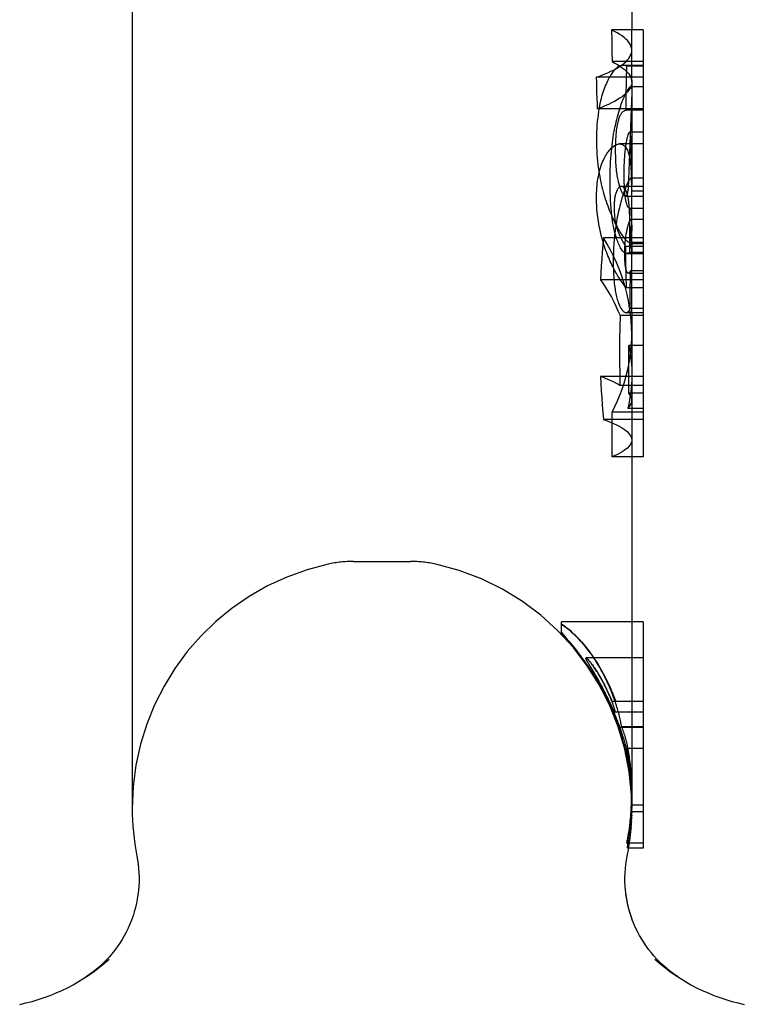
# Model space of a CAD drawing. Header units: inches. Extents: x 0 to 309, y 0 to 200.
# Tile 64 of 109: x 10.515 to 11.484, y 134.79 to 136.107. Entities that reach past the tile are written whole.
import ezdxf

# ---------------------------------------------------------------- set-up
doc = ezdxf.new("R2010")
doc.units = ezdxf.units.IN
doc.header["$LTSCALE"] = 17
doc.header["$MEASUREMENT"] = 0
doc.linetypes.add('HIDDEN', pattern=[0.2, 0.1, -0.1])
doc.layers.get('0').update_dxf_attribs({"linetype": 'CONTINUOUS'})
doc.layers.add('DEFAULT_2', color=8, linetype='HIDDEN')

msp = doc.modelspace()

# ---------------------------------------------------------------- linework, layer by layer
at = {"color": 7, "linetype": 'Continuous'}
for p, q in [((10.6656, 137.2125), (10.6656, 135.0525)), ((11.3339, 136.1848), (11.3339, 136.0934)), ((11.3069, 136.0934), (11.3072, 136.0792)), ((11.3492, 136.0934), (11.3069, 136.0934)), ((11.3492, 136.0934), (11.3492, 135.5224)), ((11.3072, 136.0792), (11.3074, 136.0651)), ((11.3074, 136.0651), (11.3076, 136.0509)), ((11.3492, 136.0509), (11.3076, 136.0509)), ((11.3339, 136.0236), (11.3339, 135.8951)), ((11.3492, 135.9877), (11.3339, 135.9877)), ((11.3492, 135.9409), (11.3339, 135.9409)), ((11.3492, 135.8951), (11.3326, 135.8951)), ((11.3264, 135.7154), (11.3492, 135.7154)), ((11.3339, 135.7154), (11.3339, 135.0717)), ((11.3492, 135.7115), (11.3339, 135.7115)), ((11.3492, 135.6298), (11.3339, 135.6298)), ((11.3492, 135.5722), (11.3339, 135.5722)), ((11.3492, 135.5224), (11.3339, 135.5224)), ((11.3492, 135.3019), (11.3339, 135.3019)), ((11.3492, 135.3019), (11.3492, 134.9992)), ((11.3492, 135.1952), (11.3339, 135.1952)), ((11.3492, 135.0056), (11.3269, 135.0056)), ((11.3492, 134.9992), (11.3296, 134.9992)), ((11.3268, 134.9832), (11.3277, 134.9883)), ((11.325, 134.9657), (11.3254, 134.9718)), ((11.3254, 134.9716), (11.326, 134.9776)), ((11.326, 134.9774), (11.3268, 134.9833)), ((11.3248, 134.9599), (11.325, 134.966)), ((11.3248, 134.954), (11.3248, 134.9602)), ((11.3251, 134.9481), (11.3248, 134.9544)), ((11.3256, 134.9423), (11.3251, 134.9481)), ((11.3391, 134.8926), (11.3368, 134.898)), ((10.6086, 134.8301), (10.6038, 134.8268))]:
    msp.add_line(p, q, dxfattribs=at)
for points in [[(11.3076, 136.0509), (11.3114, 136.0489), (11.3149, 136.0469), (11.3182, 136.0449), (11.3211, 136.0428), (11.3238, 136.0408), (11.3261, 136.0387), (11.3282, 136.0366), (11.3299, 136.0344), (11.3314, 136.0323), (11.3325, 136.0301), (11.3333, 136.028), (11.3338, 136.0258), (11.3339, 136.0236)], [(11.3326, 135.8951), (11.3325, 135.8951), (11.3322, 135.895), (11.3319, 135.8947), (11.3316, 135.8944), (11.3312, 135.8939), (11.3308, 135.8933), (11.3304, 135.8926), (11.3299, 135.8918)], [(11.3299, 135.8918), (11.3293, 135.8907), (11.3287, 135.8895), (11.3281, 135.8882), (11.3275, 135.8868), (11.3268, 135.8853), (11.3262, 135.8837), (11.3255, 135.8821), (11.3249, 135.8803), (11.3242, 135.8785), (11.3235, 135.8766), (11.3228, 135.8747), (11.3222, 135.8726), (11.3215, 135.8705), (11.3208, 135.8682), (11.3201, 135.8659), (11.3194, 135.8635), (11.3187, 135.8609), (11.318, 135.8582), (11.3173, 135.8553), (11.3166, 135.8523)], [(11.3166, 135.8523), (11.3159, 135.8492), (11.3153, 135.8461), (11.3146, 135.843), (11.3141, 135.84), (11.3135, 135.8369), (11.313, 135.8339), (11.3125, 135.8308), (11.3121, 135.8278), (11.3117, 135.8247), (11.3113, 135.8216), (11.311, 135.8185), (11.3106, 135.8153), (11.3104, 135.8121), (11.3101, 135.8089), (11.3099, 135.8056), (11.3097, 135.8023), (11.3095, 135.799), (11.3094, 135.7957), (11.3093, 135.7923), (11.3092, 135.789), (11.3092, 135.7858), (11.3092, 135.7826)], [(11.3092, 135.7826), (11.3092, 135.7793), (11.3092, 135.776), (11.3093, 135.7727), (11.3094, 135.7693), (11.3096, 135.7661), (11.3098, 135.7629), (11.31, 135.7598), (11.3102, 135.7569), (11.3105, 135.7542), (11.3108, 135.7517), (11.3111, 135.7492), (11.3115, 135.7469), (11.3118, 135.7447), (11.3122, 135.7426), (11.3126, 135.7405), (11.313, 135.7385), (11.3135, 135.7365), (11.314, 135.7346), (11.3146, 135.7327), (11.3151, 135.7309), (11.3157, 135.7292), (11.3163, 135.7276), (11.3169, 135.7261), (11.3175, 135.7247)], [(11.3175, 135.7247), (11.3183, 135.7232), (11.319, 135.7218), (11.3197, 135.7206), (11.3205, 135.7195), (11.3212, 135.7185), (11.3219, 135.7177), (11.3227, 135.717), (11.3234, 135.7164), (11.3242, 135.7159), (11.325, 135.7156), (11.3257, 135.7154), (11.3264, 135.7154)], [(11.3339, 135.0717), (11.3339, 135.0708), (11.3339, 135.0668), (11.3338, 135.0628), (11.3336, 135.0586), (11.3334, 135.0544)], [(11.3334, 135.0544), (11.3331, 135.05), (11.3328, 135.0456), (11.3324, 135.0414), (11.3319, 135.0373), (11.3315, 135.0333), (11.3309, 135.0295), (11.3304, 135.0257), (11.3299, 135.0221), (11.3293, 135.0185), (11.3287, 135.0151)], [(11.3287, 135.0151), (11.3284, 135.0135), (11.3281, 135.0119), (11.3278, 135.0103), (11.3275, 135.0087), (11.3272, 135.0071), (11.3269, 135.0056)], [(10.6718, 134.9883), (10.6727, 134.9833), (10.6736, 134.9775), (10.6742, 134.9717), (10.6746, 134.9659), (10.6747, 134.9601), (10.6747, 134.9542), (10.6745, 134.9484), (10.674, 134.9426), (10.6733, 134.9368), (10.6724, 134.931), (10.6713, 134.9253), (10.67, 134.9196), (10.6684, 134.914), (10.6667, 134.9084), (10.6647, 134.9029), (10.6626, 134.8975), (10.6602, 134.8922), (10.6577, 134.8869), (10.6549, 134.8818), (10.652, 134.8767), (10.6489, 134.8718), (10.6456, 134.867), (10.6421, 134.8623), (10.6384, 134.8578), (10.6346, 134.8533), (10.6307, 134.8491), (10.6265, 134.845), (10.6222, 134.841), (10.6178, 134.8372), (10.6133, 134.8336), (10.6086, 134.8301)], [(11.3263, 134.9364), (11.3255, 134.9428), (11.3251, 134.9486)], [(11.3368, 134.898), (11.3346, 134.9034), (11.3327, 134.9089), (11.331, 134.9144), (11.3295, 134.92), (11.3282, 134.9257), (11.3271, 134.9314), (11.3262, 134.9371)], [(11.3369, 134.8977), (11.335, 134.9024), (11.333, 134.9079), (11.3313, 134.9135), (11.3297, 134.9192), (11.3284, 134.9249), (11.3272, 134.9306), (11.3263, 134.9364)], [(11.3897, 134.8311), (11.3887, 134.8318), (11.385, 134.8345), (11.3814, 134.8375), (11.3778, 134.8406), (11.3742, 134.8439), (11.3706, 134.8473), (11.3671, 134.851), (11.3636, 134.8549), (11.3601, 134.8589), (11.3568, 134.8632), (11.3535, 134.8677), (11.3503, 134.8723), (11.3473, 134.8772), (11.3444, 134.8822), (11.3417, 134.8874), (11.3391, 134.8926)], [(11.3958, 134.8268), (11.3923, 134.8292), (11.3897, 134.8311)]]:
    msp.add_lwpolyline(points, dxfattribs=at)
for centre, radius, start, end in [((10.9998, 135.0525), 0.3342, 180, 191.0697), ((10.9998, 135.0525), 0.3342, 348.9303, 351.9291), ((10.4633, 135.0414), 0.2565, 281.6478, 311.9718), ((11.5363, 135.0414), 0.2565, 228.028, 258.3522)]:
    msp.add_arc(centre, radius, start, end, dxfattribs=at)
at = {"layer": 'DEFAULT_2', "color": 8, "linetype": 'HIDDEN'}
for p, q in [((11.3339, 136.0236), (11.3339, 136.0934)), ((11.3492, 136.0459), (11.3225, 136.0459)), ((11.3269, 136.0251), (11.3274, 136.0447)), ((11.3492, 136.0447), (11.3274, 136.0447)), ((11.3492, 136.0301), (11.2869, 136.0301)), ((11.3266, 136.0055), (11.3269, 136.0251)), ((11.3492, 136.0174), (11.3324, 136.0174)), ((11.3263, 135.9859), (11.3266, 136.0055)), ((11.3337, 136.0024), (11.3336, 135.9985)), ((11.3338, 136.0057), (11.3337, 136.0024)), ((11.3339, 136.0116), (11.3339, 136.0104)), ((11.3339, 135.9877), (11.2882, 135.9877)), ((11.3492, 135.9859), (11.3263, 135.9859)), ((11.3331, 135.9877), (11.331, 135.9282)), ((11.3336, 135.9985), (11.3331, 135.9877)), ((11.3492, 135.9566), (11.331, 135.9566)), ((11.3339, 135.9409), (11.3176, 135.9409)), ((11.3331, 135.9395), (11.333, 135.9421)), ((11.3333, 135.9331), (11.3331, 135.9395)), ((11.3335, 135.9214), (11.3333, 135.9331)), ((11.331, 135.9282), (11.3297, 135.8933)), ((11.3337, 135.9079), (11.3335, 135.9214)), ((11.3339, 135.8712), (11.3337, 135.9079)), ((11.3339, 135.8951), (11.3339, 135.886)), ((11.3492, 135.8841), (11.3199, 135.8841)), ((11.3295, 135.8906), (11.3294, 135.8881)), ((11.3297, 135.8933), (11.3295, 135.8906)), ((11.3338, 135.8777), (11.3339, 135.8861)), ((11.3256, 135.8711), (11.3492, 135.8711)), ((11.3492, 135.8777), (11.3338, 135.8777)), ((11.3339, 135.8533), (11.3339, 135.8712)), ((11.3313, 135.8546), (11.3311, 135.8349)), ((11.3492, 135.8546), (11.3313, 135.8546)), ((11.3314, 135.8425), (11.3312, 135.8463)), ((11.3315, 135.8387), (11.3314, 135.8425)), ((11.3338, 135.8358), (11.3339, 135.8428)), ((11.3339, 135.8151), (11.3339, 135.8534)), ((11.3339, 135.8428), (11.3339, 135.8533)), ((11.3311, 135.8349), (11.3309, 135.8153)), ((11.3315, 135.835), (11.3315, 135.8387)), ((11.3316, 135.8294), (11.3315, 135.835)), ((11.3317, 135.8236), (11.3316, 135.8294)), ((11.3492, 135.8396), (11.3325, 135.8396)), ((11.3338, 135.831), (11.3338, 135.8291)), ((11.3338, 135.8291), (11.3339, 135.8271)), ((11.3492, 135.8151), (11.296, 135.8151)), ((11.3309, 135.8153), (11.3307, 135.7958)), ((11.3317, 135.8175), (11.3317, 135.8236)), ((11.3318, 135.8071), (11.3317, 135.8175)), ((11.3339, 135.8271), (11.3339, 135.8248)), ((11.3339, 135.7962), (11.3339, 135.8248)), ((11.3255, 135.8039), (11.3257, 135.7854)), ((11.3492, 135.8039), (11.3255, 135.8039)), ((11.3302, 135.8096), (11.3492, 135.8096)), ((11.3492, 135.8071), (11.3318, 135.8071)), ((11.3339, 135.8071), (11.3339, 135.7952)), ((11.3272, 135.7944), (11.3492, 135.7944)), ((11.3492, 135.7958), (11.3307, 135.7958)), ((11.3339, 135.7952), (11.3339, 135.7962)), ((11.3339, 135.7154), (11.3339, 135.7962)), ((11.3492, 135.7952), (11.3339, 135.7952)), ((11.3257, 135.7854), (11.326, 135.7669)), ((11.326, 135.7669), (11.3263, 135.7484)), ((11.3295, 135.768), (11.3492, 135.768)), ((11.332, 135.7376), (11.3322, 135.7712)), ((11.3492, 135.7712), (11.3322, 135.7712)), ((11.3492, 135.7592), (11.2921, 135.7592)), ((11.3492, 135.7484), (11.3263, 135.7484)), ((11.3319, 135.7208), (11.332, 135.7376)), ((11.3339, 135.7115), (11.3182, 135.7115)), ((11.3492, 135.7208), (11.3319, 135.7208)), ((11.3492, 135.6711), (11.3302, 135.6711)), ((11.3179, 135.6335), (11.3181, 135.6179)), ((11.3339, 135.6355), (11.3339, 135.6329)), ((11.3339, 135.6298), (11.292, 135.6298)), ((11.3492, 135.6179), (11.3181, 135.6179)), ((11.3492, 135.6075), (11.3302, 135.6075)), ((11.3492, 135.582), (11.3075, 135.582)), ((11.3492, 135.587), (11.3285, 135.587)), ((11.3339, 135.5722), (11.296, 135.5722)), ((11.3339, 135.5224), (11.3075, 135.5224)), ((10.9616, 135.3825), (11.0379, 135.3825)), ((11.24, 135.287), (11.24, 135.3019)), ((11.3339, 135.3019), (11.24, 135.3019)), ((11.24, 135.2873), (11.2476, 135.2783)), ((11.2484, 135.2771), (11.24, 135.287)), ((11.3492, 135.2534), (11.2726, 135.2534)), ((11.2784, 135.2603), (11.2818, 135.2555)), ((11.2766, 135.2445), (11.2824, 135.2349)), ((11.2834, 135.2339), (11.2769, 135.2446)), ((11.2824, 135.2349), (11.2847, 135.2311)), ((11.2855, 135.2302), (11.2834, 135.2339)), ((11.301, 135.2015), (11.2992, 135.2051)), ((11.3055, 135.1923), (11.3034, 135.1967)), ((11.3094, 135.2032), (11.31, 135.2017)), ((11.31, 135.2017), (11.3105, 135.2002)), ((11.3105, 135.2002), (11.3111, 135.1988)), ((11.3111, 135.1988), (11.3116, 135.1973)), ((11.3339, 135.1952), (11.3078, 135.1952)), ((11.3088, 135.1852), (11.3083, 135.1864)), ((11.3093, 135.1842), (11.3088, 135.1852)), ((11.3096, 135.1786), (11.311, 135.1752)), ((11.311, 135.1752), (11.3123, 135.1719)), ((11.3492, 135.1809), (11.3114, 135.1809)), ((11.3123, 135.1719), (11.3135, 135.1688)), ((11.3132, 135.1729), (11.3143, 135.17)), ((11.3143, 135.17), (11.3154, 135.1672)), ((11.3154, 135.1672), (11.3164, 135.1646)), ((11.3164, 135.1646), (11.3173, 135.1619)), ((11.3165, 135.1613), (11.3169, 135.1603)), ((11.3169, 135.1603), (11.3193, 135.1517)), ((11.3492, 135.1603), (11.3169, 135.1603)), ((11.3173, 135.1619), (11.3183, 135.1592)), ((11.3492, 135.1614), (11.3205, 135.1614)), ((11.3193, 135.1517), (11.3205, 135.1475)), ((11.3205, 135.1475), (11.3216, 135.1434)), ((11.3492, 135.1324), (11.3259, 135.1324)), ((11.328, 135.1189), (11.3267, 135.1261)), ((11.3285, 135.1161), (11.328, 135.1189)), ((11.329, 135.113), (11.3285, 135.1161)), ((11.3337, 135.0651), (11.3338, 135.0617)), ((11.3338, 135.0726), (11.3339, 135.0636)), ((11.3339, 135.0621), (11.3338, 135.0648)), ((11.3339, 135.0595), (11.3337, 135.0477)), ((11.3338, 135.0617), (11.3339, 135.0565)), ((11.3339, 135.0636), (11.3339, 135.0595)), ((11.3339, 135.0563), (11.3339, 135.0636)), ((11.3339, 135.0565), (11.3339, 135.062)), ((11.3339, 135.055), (11.3339, 135.0565)), ((11.3339, 135.0565), (11.3339, 135.0563)), ((11.3339, 135.0527), (11.3339, 135.0565)), ((11.3492, 135.0565), (11.3339, 135.0565)), ((11.3339, 135.053), (11.3339, 135.055)), ((11.3339, 135.0514), (11.3339, 135.053)), ((11.3339, 135.0528), (11.3339, 135.0521)), ((11.3339, 135.0525), (11.3339, 135.0528)), ((11.3492, 135.0477), (11.3337, 135.0477)), ((11.3339, 135.0491), (11.3339, 135.0461)), ((11.3307, 135.0226), (11.3312, 135.0274)), ((11.3312, 135.0274), (11.3318, 135.033)), ((11.3329, 135.0267), (11.3326, 135.024)), ((11.3292, 135.0089), (11.33, 135.0167)), ((11.33, 135.0167), (11.3307, 135.0226)), ((11.3296, 134.9992), (11.3286, 134.9992)), ((11.3287, 135.0047), (11.3289, 135.0066)), ((11.3289, 135.0066), (11.3292, 135.0089))]:
    msp.add_line(p, q, dxfattribs=at)
for points in [[(11.3339, 136.066), (11.3338, 136.0682), (11.3333, 136.0703), (11.3325, 136.0725), (11.3313, 136.0747), (11.3299, 136.0768), (11.3281, 136.079), (11.326, 136.0811), (11.3236, 136.0832), (11.3209, 136.0853), (11.3178, 136.0873), (11.3145, 136.0894), (11.3108, 136.0914), (11.3069, 136.0934)], [(11.2869, 136.0301), (11.2922, 136.0321), (11.2971, 136.034), (11.3018, 136.036), (11.3061, 136.0381), (11.3102, 136.0401), (11.3139, 136.0422), (11.3174, 136.0443), (11.3205, 136.0464), (11.3233, 136.0485), (11.3258, 136.0507), (11.3279, 136.0529), (11.3298, 136.055), (11.3312, 136.0572), (11.3324, 136.0594), (11.3332, 136.0616), (11.3338, 136.0638), (11.3339, 136.066)], [(11.3225, 136.0459), (11.3223, 136.0459), (11.321, 136.0458), (11.3197, 136.0456), (11.3185, 136.0452), (11.3173, 136.0447), (11.3161, 136.0442), (11.315, 136.0435), (11.3139, 136.0427), (11.3129, 136.0419), (11.3119, 136.041), (11.311, 136.04), (11.3101, 136.039), (11.3092, 136.0379)], [(11.3274, 136.0447), (11.3262, 136.0453), (11.3249, 136.0457), (11.3236, 136.0459), (11.3225, 136.0459)], [(11.2882, 135.9877), (11.2879, 135.9948), (11.2876, 136.0019), (11.2874, 136.009), (11.2872, 136.016), (11.287, 136.0231), (11.2869, 136.0301)], [(11.3092, 136.0379), (11.3081, 136.0364), (11.3071, 136.0349), (11.306, 136.0333), (11.3049, 136.0316), (11.3039, 136.0298), (11.3029, 136.0279), (11.3018, 136.0259), (11.3008, 136.0238), (11.2999, 136.0217), (11.2989, 136.0195), (11.2979, 136.0171), (11.297, 136.0147), (11.2961, 136.0123), (11.2953, 136.0097), (11.2944, 136.0071), (11.2936, 136.0044)], [(11.3339, 136.0236), (11.3338, 136.0214), (11.3333, 136.0192), (11.3325, 136.0171), (11.3314, 136.0149), (11.3299, 136.0127), (11.3281, 136.0105), (11.3261, 136.0083), (11.3236, 136.0062), (11.3209, 136.004), (11.3179, 136.0019), (11.3145, 135.9998), (11.3109, 135.9977), (11.3069, 135.9957), (11.3027, 135.9936), (11.2981, 135.9916), (11.2933, 135.9896), (11.2882, 135.9877)], [(11.3139, 135.9736), (11.3147, 135.9771), (11.3156, 135.9804), (11.3165, 135.9834), (11.3174, 135.9863), (11.3182, 135.9891), (11.3191, 135.9917), (11.3199, 135.9941), (11.3207, 135.9964), (11.3215, 135.9986), (11.3223, 136.0007), (11.3232, 136.0026), (11.324, 136.0045), (11.3248, 136.0062), (11.3256, 136.0079), (11.3263, 136.0094), (11.3271, 136.0108), (11.3279, 136.0122), (11.3286, 136.0134), (11.3293, 136.0145), (11.33, 136.0154)], [(11.33, 136.0154), (11.3306, 136.0161), (11.3311, 136.0166), (11.3315, 136.017), (11.3319, 136.0173), (11.3323, 136.0174), (11.3324, 136.0174)], [(11.3324, 136.0174), (11.3326, 136.0174), (11.3329, 136.0172), (11.3331, 136.017)], [(11.3331, 136.017), (11.3333, 136.0166), (11.3335, 136.0161), (11.3336, 136.0156), (11.3337, 136.0149), (11.3338, 136.0142), (11.3339, 136.0134), (11.3339, 136.0125), (11.3339, 136.0116)], [(11.2936, 136.0044), (11.2928, 136.0014), (11.2921, 135.9983), (11.2913, 135.995), (11.2906, 135.9916), (11.2899, 135.9879)], [(11.3339, 136.0104), (11.3339, 136.0095), (11.3339, 136.0084), (11.3339, 136.0071), (11.3338, 136.0057)], [(11.2899, 135.9879), (11.2893, 135.9841), (11.2888, 135.9801), (11.2883, 135.9759), (11.2878, 135.9715), (11.2874, 135.9668), (11.2871, 135.9619), (11.2869, 135.9567), (11.2868, 135.9512), (11.2867, 135.9455)], [(11.316, 135.9718), (11.3164, 135.9732), (11.3168, 135.9745), (11.3172, 135.9757), (11.3176, 135.9768), (11.318, 135.9779), (11.3185, 135.9789), (11.319, 135.9799), (11.3195, 135.9808), (11.32, 135.9816), (11.3206, 135.9824), (11.3212, 135.9832), (11.3219, 135.9838), (11.3225, 135.9844), (11.3232, 135.9849), (11.324, 135.9853), (11.3247, 135.9856), (11.3255, 135.9858), (11.3263, 135.9859)], [(11.3049, 135.8897), (11.3049, 135.8957), (11.305, 135.9014), (11.3051, 135.9068), (11.3053, 135.912), (11.3056, 135.9169), (11.3059, 135.9216), (11.3062, 135.9261), (11.3066, 135.9305), (11.3071, 135.9347), (11.3075, 135.9388), (11.308, 135.9427), (11.3086, 135.9465), (11.3091, 135.9502), (11.3097, 135.9538), (11.3103, 135.9573), (11.311, 135.9607), (11.3117, 135.964), (11.3124, 135.9673), (11.3131, 135.9705), (11.3139, 135.9736)], [(11.3123, 135.932), (11.3123, 135.9362), (11.3124, 135.9401), (11.3125, 135.9437), (11.3126, 135.9472), (11.3129, 135.9503), (11.3131, 135.9533), (11.3134, 135.9561), (11.3137, 135.9588), (11.314, 135.9613), (11.3144, 135.9636), (11.3147, 135.9658), (11.3151, 135.9679), (11.3156, 135.9699), (11.316, 135.9718)], [(11.3302, 135.956), (11.33, 135.9557), (11.3298, 135.9552), (11.3295, 135.9547), (11.3293, 135.9542), (11.329, 135.9536), (11.3288, 135.9529), (11.3285, 135.9521), (11.3283, 135.9513), (11.328, 135.9504), (11.3278, 135.9495), (11.3275, 135.9484), (11.3273, 135.9473), (11.327, 135.9461), (11.3268, 135.9448), (11.3265, 135.9434), (11.3262, 135.9419), (11.326, 135.9403), (11.3257, 135.9386)], [(11.331, 135.9566), (11.3309, 135.9566), (11.3308, 135.9565), (11.3307, 135.9565), (11.3305, 135.9563), (11.3304, 135.9562), (11.3302, 135.956)], [(11.332, 135.9546), (11.3319, 135.955), (11.3318, 135.9553), (11.3317, 135.9556), (11.3316, 135.9559), (11.3315, 135.9561), (11.3314, 135.9563), (11.3313, 135.9564), (11.3312, 135.9565), (11.3311, 135.9566), (11.331, 135.9566), (11.331, 135.9566)], [(11.333, 135.9421), (11.333, 135.9433), (11.3329, 135.9445), (11.3329, 135.9456), (11.3328, 135.9467), (11.3328, 135.9477), (11.3327, 135.9487), (11.3326, 135.9497), (11.3325, 135.9507), (11.3324, 135.9515), (11.3323, 135.9524), (11.3322, 135.9532), (11.3321, 135.9539), (11.332, 135.9546)], [(11.2867, 135.9455), (11.2868, 135.9411), (11.2869, 135.9366), (11.2871, 135.932), (11.2873, 135.9273), (11.2877, 135.9226), (11.2881, 135.918), (11.2886, 135.9135), (11.2891, 135.9092), (11.2897, 135.9051), (11.2903, 135.9012), (11.291, 135.8974), (11.2917, 135.8938), (11.2924, 135.8903), (11.2931, 135.8869), (11.2939, 135.8836), (11.2948, 135.8803), (11.2956, 135.877), (11.2966, 135.8738), (11.2975, 135.8706), (11.2985, 135.8674), (11.2996, 135.8643), (11.3006, 135.8612), (11.3017, 135.8582), (11.3028, 135.8553)], [(11.3021, 135.9298), (11.3032, 135.9313), (11.3043, 135.9326), (11.3054, 135.9339), (11.3065, 135.9351), (11.3076, 135.9362), (11.3088, 135.9372), (11.3099, 135.938), (11.3109, 135.9388), (11.312, 135.9394), (11.3131, 135.9399), (11.3141, 135.9403), (11.3152, 135.9406), (11.3162, 135.9409), (11.3173, 135.9409), (11.3176, 135.9409)], [(11.3176, 135.9409), (11.3184, 135.9409), (11.3195, 135.9407), (11.3206, 135.9404), (11.3216, 135.9399), (11.3227, 135.9393), (11.3237, 135.9385), (11.3247, 135.9375), (11.3257, 135.9364)], [(11.3257, 135.9386), (11.3255, 135.937), (11.3252, 135.9354), (11.325, 135.9336), (11.3248, 135.9318), (11.3246, 135.9299), (11.3244, 135.9278), (11.3242, 135.9256), (11.3241, 135.9233), (11.3239, 135.9209), (11.3238, 135.9183), (11.3237, 135.9155), (11.3235, 135.9125), (11.3235, 135.9094), (11.3234, 135.9061), (11.3234, 135.9026), (11.3233, 135.8989)], [(11.3257, 135.9364), (11.3266, 135.9352), (11.3273, 135.9339), (11.328, 135.9326), (11.3286, 135.9311), (11.3292, 135.9296), (11.3297, 135.928), (11.3302, 135.9263), (11.3306, 135.9246), (11.331, 135.9228), (11.3313, 135.9209), (11.3317, 135.9189), (11.3319, 135.9168)], [(11.2867, 135.8684), (11.2868, 135.8719), (11.2868, 135.8753), (11.287, 135.8787), (11.2872, 135.882), (11.2875, 135.8852), (11.2878, 135.8884), (11.2882, 135.8915), (11.2887, 135.8944), (11.2892, 135.8972), (11.2897, 135.8999), (11.2903, 135.9026), (11.2909, 135.9051), (11.2916, 135.9076), (11.2924, 135.9101), (11.2932, 135.9124), (11.294, 135.9147), (11.2949, 135.9169), (11.2959, 135.919), (11.2968, 135.9211), (11.2978, 135.923), (11.2989, 135.9249), (11.2999, 135.9266), (11.301, 135.9283), (11.3021, 135.9298)], [(11.316, 135.8911), (11.3157, 135.8929), (11.3153, 135.8947), (11.315, 135.8966), (11.3146, 135.8985), (11.3143, 135.9006), (11.314, 135.9028), (11.3137, 135.905), (11.3135, 135.9074), (11.3132, 135.9099), (11.313, 135.9126), (11.3128, 135.9154), (11.3126, 135.9184), (11.3125, 135.9215), (11.3124, 135.9248), (11.3123, 135.9283), (11.3123, 135.932)], [(11.3319, 135.9168), (11.3321, 135.9151), (11.3323, 135.9133), (11.3325, 135.9114), (11.3327, 135.9093), (11.3328, 135.907), (11.333, 135.9047), (11.3331, 135.9021), (11.3333, 135.8993), (11.3334, 135.8963), (11.3335, 135.8931), (11.3336, 135.8897)], [(11.3233, 135.8989), (11.3234, 135.8953), (11.3234, 135.892), (11.3235, 135.8888), (11.3236, 135.8859), (11.3237, 135.8833), (11.3238, 135.8807), (11.324, 135.8784), (11.3242, 135.8762), (11.3244, 135.8742), (11.3246, 135.8723), (11.3248, 135.8706), (11.325, 135.8689), (11.3253, 135.8674), (11.3255, 135.8659)], [(11.3339, 135.887), (11.3339, 135.8884), (11.3339, 135.8896), (11.3338, 135.8907), (11.3338, 135.8916), (11.3337, 135.8925), (11.3336, 135.8932), (11.3334, 135.8938), (11.3333, 135.8943), (11.3331, 135.8946), (11.3329, 135.8949), (11.3327, 135.895), (11.3326, 135.8951)], [(11.3137, 135.814), (11.3129, 135.8165), (11.3121, 135.8191), (11.3114, 135.8218), (11.3107, 135.8247), (11.31, 135.8278), (11.3093, 135.831), (11.3087, 135.8343), (11.3082, 135.8379), (11.3076, 135.8418), (11.3071, 135.8458), (11.3066, 135.8502), (11.3062, 135.8548), (11.3058, 135.8597), (11.3055, 135.865), (11.3053, 135.8706), (11.3051, 135.8765), (11.3049, 135.8829), (11.3049, 135.8897)], [(11.3199, 135.8841), (11.3195, 135.8841), (11.3189, 135.884), (11.3184, 135.8838), (11.3178, 135.8835), (11.3173, 135.8831), (11.3167, 135.8826), (11.3162, 135.8821), (11.3157, 135.8814), (11.3152, 135.8807), (11.3147, 135.8799)], [(11.324, 135.8719), (11.3235, 135.8723), (11.323, 135.8728), (11.3225, 135.8734), (11.3221, 135.8741), (11.3216, 135.8748), (11.3212, 135.8756), (11.3207, 135.8764), (11.3203, 135.8772), (11.3199, 135.8781), (11.3196, 135.8791), (11.3192, 135.88), (11.3188, 135.8811), (11.3184, 135.8821), (11.3181, 135.8833), (11.3177, 135.8845), (11.3174, 135.8858), (11.317, 135.8871), (11.3167, 135.8884), (11.3163, 135.8898), (11.316, 135.8911)], [(11.3239, 135.8819), (11.3232, 135.8826), (11.3226, 135.8832), (11.3219, 135.8836), (11.3213, 135.8839), (11.3207, 135.8841), (11.3201, 135.8841), (11.3199, 135.8841)], [(11.3312, 135.8463), (11.3311, 135.848), (11.3311, 135.8497), (11.331, 135.8514), (11.3309, 135.8532), (11.3308, 135.8549), (11.3306, 135.8565), (11.3305, 135.8581), (11.3304, 135.8597), (11.3302, 135.8612), (11.33, 135.8626), (11.3299, 135.864), (11.3297, 135.8654), (11.3295, 135.8668), (11.3292, 135.8681), (11.329, 135.8694), (11.3287, 135.8707), (11.3284, 135.872), (11.3281, 135.8733), (11.3277, 135.8745), (11.3273, 135.8757), (11.3269, 135.8769), (11.3264, 135.878), (11.3258, 135.879), (11.3252, 135.8801), (11.3246, 135.881), (11.3239, 135.8819)], [(11.3294, 135.8881), (11.3293, 135.8859), (11.3292, 135.8848), (11.3291, 135.8837), (11.3291, 135.8826), (11.329, 135.8816), (11.3289, 135.8806), (11.3288, 135.8796), (11.3287, 135.8786), (11.3286, 135.8777), (11.3284, 135.8768)], [(11.3336, 135.8897), (11.3337, 135.882), (11.3338, 135.8777)], [(11.2931, 135.8186), (11.2924, 135.8216), (11.2917, 135.8247), (11.291, 135.8278), (11.2904, 135.8309), (11.2898, 135.834), (11.2893, 135.8371), (11.2888, 135.8402), (11.2884, 135.8433), (11.288, 135.8465), (11.2877, 135.8496), (11.2874, 135.8527), (11.2872, 135.8558), (11.287, 135.8589), (11.2868, 135.8621), (11.2868, 135.8652), (11.2867, 135.8684)], [(11.3147, 135.8799), (11.3142, 135.8789), (11.3137, 135.8779), (11.3133, 135.8768), (11.3129, 135.8758), (11.3125, 135.8747), (11.3122, 135.8736), (11.3119, 135.8725), (11.3116, 135.8714), (11.3114, 135.8702), (11.3112, 135.8691), (11.311, 135.8679), (11.3108, 135.8667), (11.3107, 135.8655), (11.3106, 135.8642), (11.3105, 135.8629), (11.3104, 135.8616), (11.3103, 135.8603), (11.3103, 135.8589), (11.3102, 135.8575), (11.3102, 135.8561)], [(11.3256, 135.8711), (11.3254, 135.8711), (11.3251, 135.8712), (11.3248, 135.8713), (11.3245, 135.8715), (11.3243, 135.8716), (11.324, 135.8719)], [(11.3284, 135.8768), (11.3283, 135.876), (11.3281, 135.8751), (11.3279, 135.8744), (11.3278, 135.8738), (11.3276, 135.8733), (11.3274, 135.8728), (11.3272, 135.8724), (11.327, 135.872), (11.3268, 135.8718), (11.3266, 135.8715), (11.3264, 135.8713), (11.3261, 135.8712), (11.3259, 135.8711), (11.3256, 135.8711)], [(11.3028, 135.8553), (11.3039, 135.8525), (11.3051, 135.8497), (11.3062, 135.8469), (11.3074, 135.8443), (11.3085, 135.8417), (11.3097, 135.8392), (11.3108, 135.8368), (11.3119, 135.8345), (11.3131, 135.8323), (11.3142, 135.8302), (11.3152, 135.8282), (11.3163, 135.8262), (11.3174, 135.8244), (11.3185, 135.8226), (11.3195, 135.8209), (11.3206, 135.8193), (11.3217, 135.8178), (11.3227, 135.8163)], [(11.3102, 135.8561), (11.3102, 135.8544), (11.3103, 135.8526), (11.3104, 135.8507), (11.3105, 135.8489), (11.3106, 135.847), (11.3108, 135.8452), (11.311, 135.8434), (11.3112, 135.8416), (11.3114, 135.8399), (11.3117, 135.8382), (11.312, 135.8366), (11.3123, 135.835), (11.3127, 135.8334), (11.3131, 135.8319), (11.3135, 135.8303), (11.3139, 135.8287), (11.3144, 135.8272), (11.3149, 135.8256), (11.3154, 135.824), (11.316, 135.8225), (11.3166, 135.8209), (11.3172, 135.8194), (11.3179, 135.8178), (11.3186, 135.8163), (11.3193, 135.8147), (11.3201, 135.8132), (11.321, 135.8116), (11.3218, 135.81), (11.3227, 135.8084), (11.3236, 135.8069), (11.3245, 135.8054), (11.3255, 135.8039)], [(11.3255, 135.8659), (11.3257, 135.8648), (11.326, 135.8637), (11.3263, 135.8626), (11.3265, 135.8616), (11.3268, 135.8607), (11.3272, 135.8598), (11.3275, 135.8589), (11.3278, 135.8582), (11.3282, 135.8574), (11.3286, 135.8568), (11.329, 135.8562), (11.3295, 135.8557), (11.3299, 135.8553), (11.3304, 135.8549), (11.3308, 135.8547), (11.3313, 135.8546)], [(11.3266, 135.8206), (11.3268, 135.822), (11.3271, 135.8234), (11.3273, 135.8246), (11.3276, 135.8259), (11.3278, 135.8271), (11.3281, 135.8282), (11.3284, 135.8293), (11.3286, 135.8304), (11.3289, 135.8315), (11.3292, 135.8325), (11.3295, 135.8335), (11.3298, 135.8344), (11.3301, 135.8353), (11.3304, 135.8361), (11.3307, 135.8369), (11.3311, 135.8376)], [(11.3311, 135.8376), (11.3314, 135.8382), (11.3316, 135.8387), (11.3319, 135.8391), (11.3321, 135.8394), (11.3323, 135.8396), (11.3325, 135.8396)], [(11.3325, 135.8396), (11.3327, 135.8396), (11.3329, 135.8394), (11.333, 135.8392), (11.3331, 135.8388), (11.3333, 135.8384), (11.3334, 135.8379)], [(11.3334, 135.8379), (11.3334, 135.8374), (11.3335, 135.8369), (11.3336, 135.8363), (11.3336, 135.8357), (11.3337, 135.8351), (11.3337, 135.8343), (11.3337, 135.8336), (11.3338, 135.8328), (11.3338, 135.8319), (11.3338, 135.831)], [(11.3337, 135.8273), (11.3337, 135.8293), (11.3338, 135.8314), (11.3338, 135.8358)], [(11.296, 135.8151), (11.2952, 135.8057), (11.2945, 135.7963), (11.2938, 135.787), (11.2931, 135.7777), (11.2926, 135.7684), (11.2921, 135.7592)], [(11.3085, 135.7769), (11.3074, 135.7791), (11.3063, 135.7814), (11.3052, 135.7838), (11.3041, 135.7863), (11.3031, 135.7888), (11.302, 135.7913), (11.301, 135.7939), (11.3, 135.7965), (11.299, 135.7992), (11.2981, 135.8019), (11.2972, 135.8046), (11.2963, 135.8073), (11.2955, 135.81), (11.2946, 135.8128), (11.2939, 135.8157), (11.2931, 135.8186)], [(11.3339, 135.687), (11.3337, 135.6963), (11.3332, 135.7049), (11.3323, 135.7136), (11.3311, 135.7222), (11.3296, 135.7309), (11.3277, 135.7395), (11.3255, 135.7482), (11.323, 135.7567), (11.3201, 135.7653), (11.3169, 135.7738), (11.3133, 135.7822), (11.3095, 135.7906), (11.3053, 135.7989), (11.3008, 135.807), (11.296, 135.8151)], [(11.3227, 135.8163), (11.3237, 135.815), (11.3247, 135.8138), (11.3257, 135.8127), (11.3266, 135.8118)], [(11.3245, 135.7946), (11.3246, 135.7965), (11.3246, 135.7983), (11.3246, 135.8001), (11.3247, 135.8018), (11.3248, 135.8035), (11.3249, 135.8052), (11.325, 135.8068), (11.3251, 135.8084), (11.3253, 135.81), (11.3254, 135.8116), (11.3256, 135.8131), (11.3258, 135.8146), (11.3259, 135.8161), (11.3262, 135.8176), (11.3264, 135.8191), (11.3266, 135.8206)], [(11.3302, 135.8096), (11.3303, 135.8097), (11.3307, 135.8098), (11.3311, 135.81), (11.3314, 135.8103), (11.3317, 135.8107), (11.332, 135.8112), (11.3322, 135.8119), (11.3324, 135.8126), (11.3326, 135.8134), (11.3328, 135.8143), (11.3329, 135.8153)], [(11.3329, 135.8153), (11.3331, 135.8163), (11.3332, 135.8175), (11.3333, 135.8188), (11.3334, 135.8203), (11.3335, 135.8218), (11.3336, 135.8235), (11.3336, 135.8253), (11.3337, 135.8273)], [(11.3216, 135.7979), (11.3207, 135.7992), (11.3198, 135.8005), (11.319, 135.802), (11.3181, 135.8035), (11.3173, 135.805), (11.3166, 135.8067), (11.3158, 135.8084), (11.3151, 135.8102), (11.3144, 135.812), (11.3137, 135.814)], [(11.3266, 135.8118), (11.3274, 135.8111), (11.3282, 135.8105), (11.3288, 135.8101), (11.3294, 135.8098), (11.3299, 135.8097), (11.3302, 135.8096)], [(11.3339, 135.7962), (11.3339, 135.7972), (11.3338, 135.7992), (11.3335, 135.8012), (11.333, 135.8032), (11.3325, 135.8052), (11.3318, 135.8071)], [(11.3272, 135.7944), (11.3268, 135.7944), (11.3262, 135.7945), (11.3256, 135.7947), (11.325, 135.7949), (11.3244, 135.7953), (11.3238, 135.7956), (11.3232, 135.7961), (11.3227, 135.7966), (11.3221, 135.7972), (11.3216, 135.7979)], [(11.3295, 135.768), (11.3293, 135.768), (11.329, 135.7681), (11.3287, 135.7682), (11.3284, 135.7685), (11.3281, 135.7688), (11.3278, 135.7692), (11.3275, 135.7697), (11.3272, 135.7702), (11.327, 135.7709), (11.3267, 135.7716), (11.3265, 135.7725), (11.3262, 135.7733), (11.326, 135.7743), (11.3258, 135.7753), (11.3256, 135.7763), (11.3255, 135.7774), (11.3253, 135.7786), (11.3252, 135.7799), (11.325, 135.7812), (11.3249, 135.7827), (11.3248, 135.7842), (11.3247, 135.7859), (11.3247, 135.7876), (11.3246, 135.7893), (11.3246, 135.7911), (11.3246, 135.7929), (11.3245, 135.7946)], [(11.3307, 135.7958), (11.3302, 135.7954), (11.3297, 135.7951), (11.3292, 135.7948), (11.3287, 135.7946), (11.3281, 135.7945), (11.3274, 135.7944), (11.3272, 135.7944)], [(11.3263, 135.7484), (11.3239, 135.7516), (11.3227, 135.7533), (11.3215, 135.7551), (11.3202, 135.7568), (11.319, 135.7586), (11.3178, 135.7604), (11.3166, 135.7623), (11.3155, 135.7641), (11.3144, 135.7659), (11.3133, 135.7677), (11.3123, 135.7695), (11.3113, 135.7714), (11.3103, 135.7732), (11.3094, 135.775), (11.3085, 135.7769)], [(11.3322, 135.7712), (11.332, 135.7706), (11.3317, 135.7701), (11.3315, 135.7696), (11.3312, 135.7691), (11.3309, 135.7687), (11.3306, 135.7684), (11.3303, 135.7682), (11.33, 135.768), (11.3297, 135.768), (11.3295, 135.768)], [(11.2921, 135.7592), (11.296, 135.7535), (11.2997, 135.7477), (11.3032, 135.7418), (11.3066, 135.7358), (11.3098, 135.7298), (11.3128, 135.7238), (11.3155, 135.7177), (11.3182, 135.7115)], [(11.3182, 135.7115), (11.3179, 135.6959), (11.3177, 135.6803), (11.3177, 135.6647), (11.3177, 135.6491), (11.3179, 135.6335)], [(11.3264, 135.7154), (11.3265, 135.7154), (11.3272, 135.7155), (11.328, 135.7157), (11.3287, 135.7161), (11.3294, 135.7167), (11.3301, 135.7175), (11.3307, 135.7184), (11.3313, 135.7195), (11.3319, 135.7208)], [(11.3075, 135.582), (11.3113, 135.5895), (11.3149, 135.5972), (11.3181, 135.605), (11.3211, 135.6129), (11.3238, 135.6209), (11.3261, 135.629), (11.3282, 135.6372), (11.33, 135.6454), (11.3314, 135.6538), (11.3325, 135.6622), (11.3333, 135.6707), (11.3338, 135.6792), (11.3339, 135.687)], [(11.3301, 135.6393), (11.3302, 135.6605), (11.3302, 135.6711)], [(11.3302, 135.6711), (11.3312, 135.666), (11.3319, 135.661), (11.3326, 135.6559), (11.3331, 135.6508), (11.3335, 135.6457), (11.3338, 135.6406), (11.3339, 135.6355)], [(11.3339, 135.6329), (11.3339, 135.6304), (11.3338, 135.6253), (11.3335, 135.6202), (11.3331, 135.615), (11.3326, 135.6097), (11.3318, 135.6042), (11.3309, 135.5987), (11.3298, 135.5929), (11.3285, 135.587)], [(11.3302, 135.6075), (11.3302, 135.6287), (11.3301, 135.6393)], [(11.292, 135.6298), (11.2925, 135.6203), (11.2931, 135.6108), (11.2937, 135.6012), (11.2944, 135.5916), (11.2952, 135.5819), (11.296, 135.5722)], [(11.3181, 135.6179), (11.3155, 135.6195), (11.3127, 135.621), (11.3097, 135.6225), (11.3065, 135.624), (11.3032, 135.6254), (11.2996, 135.6269), (11.2959, 135.6283), (11.292, 135.6298)], [(11.3339, 135.5982), (11.3339, 135.5988), (11.3338, 135.6001), (11.3335, 135.6013), (11.3331, 135.6026), (11.3326, 135.6038), (11.3319, 135.605), (11.3311, 135.6063), (11.3302, 135.6075)], [(11.3285, 135.587), (11.3298, 135.5884), (11.3309, 135.5898), (11.3318, 135.5912), (11.3326, 135.5925), (11.3331, 135.5938), (11.3335, 135.5951), (11.3338, 135.5963), (11.3339, 135.5976), (11.3339, 135.5982)], [(11.3075, 135.5224), (11.3076, 135.5324), (11.3076, 135.5423), (11.3077, 135.5522), (11.3076, 135.5621), (11.3076, 135.5721), (11.3075, 135.582)], [(11.296, 135.5722), (11.3008, 135.5704), (11.3053, 135.5687), (11.3095, 135.5669), (11.3133, 135.5652), (11.3169, 135.5634), (11.3201, 135.5615), (11.323, 135.5597), (11.3255, 135.5579), (11.3277, 135.5561), (11.3296, 135.5542), (11.3311, 135.5524), (11.3323, 135.5505), (11.3332, 135.5487), (11.3337, 135.5468), (11.3339, 135.5449)], [(11.3339, 135.5449), (11.3338, 135.5432), (11.3333, 135.5414), (11.3325, 135.5396), (11.3314, 135.5378), (11.33, 135.536), (11.3282, 135.5342), (11.3261, 135.5325), (11.3238, 135.5307), (11.3211, 135.529), (11.3181, 135.5274), (11.3149, 135.5257), (11.3113, 135.5241), (11.3075, 135.5224)], [(11.2625, 135.2795), (11.2605, 135.2815), (11.2585, 135.2835), (11.2566, 135.2853), (11.2548, 135.287), (11.2531, 135.2886), (11.2514, 135.29), (11.2497, 135.2914), (11.2482, 135.2927), (11.2467, 135.2939), (11.2452, 135.2949), (11.2438, 135.2959), (11.2425, 135.2969), (11.2412, 135.2977), (11.24, 135.2985)], [(11.24, 135.2983), (11.2414, 135.2974), (11.2429, 135.2964), (11.2445, 135.2953), (11.2461, 135.2941), (11.2478, 135.2928), (11.2496, 135.2914), (11.2514, 135.2898), (11.2534, 135.2881), (11.2554, 135.2863), (11.2575, 135.2843), (11.2596, 135.2822), (11.2619, 135.2799), (11.2642, 135.2774), (11.2666, 135.2748)], [(11.2476, 135.2783), (11.2497, 135.2758), (11.2518, 135.2732), (11.254, 135.2706), (11.2562, 135.2679), (11.2585, 135.265), (11.2607, 135.2621), (11.263, 135.2591), (11.2654, 135.2561), (11.2677, 135.2529), (11.2701, 135.2496), (11.2725, 135.2462), (11.2749, 135.2427), (11.2774, 135.239), (11.2798, 135.2353), (11.2823, 135.2315), (11.2847, 135.2275), (11.2872, 135.2234), (11.2896, 135.2192)], [(11.2952, 135.2088), (11.2926, 135.2136), (11.29, 135.2183), (11.2874, 135.2228), (11.2848, 135.2271), (11.2822, 135.2313), (11.2797, 135.2354), (11.2771, 135.2392), (11.2746, 135.243), (11.2721, 135.2465), (11.2697, 135.2499), (11.2673, 135.2532), (11.265, 135.2563), (11.2627, 135.2593), (11.2605, 135.2622), (11.2583, 135.265), (11.2562, 135.2676), (11.2542, 135.2702), (11.2522, 135.2726), (11.2503, 135.2749), (11.2484, 135.2771)], [(11.2784, 135.2603), (11.2762, 135.2633), (11.274, 135.2661), (11.2717, 135.269), (11.2695, 135.2717), (11.2672, 135.2744), (11.2648, 135.277), (11.2625, 135.2795)], [(11.2666, 135.2748), (11.2692, 135.2718), (11.2718, 135.2687), (11.2743, 135.2656), (11.2769, 135.2623), (11.2793, 135.2589)], [(11.2726, 135.2534), (11.2725, 135.2534), (11.2724, 135.2533), (11.2723, 135.2532), (11.2723, 135.253), (11.2723, 135.2528), (11.2724, 135.2525), (11.2725, 135.2521), (11.2727, 135.2518), (11.2729, 135.2513), (11.2731, 135.2509), (11.2733, 135.2504), (11.2736, 135.2499), (11.2739, 135.2493), (11.2743, 135.2486), (11.2746, 135.2479), (11.2751, 135.2472), (11.2756, 135.2464), (11.2766, 135.2445)], [(11.2769, 135.2446), (11.2759, 135.2463), (11.2755, 135.2471), (11.2751, 135.2478), (11.2747, 135.2485), (11.2743, 135.2491), (11.274, 135.2497), (11.2737, 135.2502), (11.2735, 135.2507), (11.2733, 135.2512), (11.2731, 135.2516), (11.2729, 135.2519), (11.2728, 135.2523), (11.2727, 135.2526), (11.2726, 135.2528), (11.2726, 135.2531), (11.2726, 135.2532), (11.2726, 135.2533), (11.2727, 135.2534), (11.2728, 135.2534)], [(11.2837, 135.2406), (11.283, 135.2417), (11.2822, 135.2428), (11.2814, 135.2438), (11.2807, 135.2449), (11.2799, 135.2458), (11.2792, 135.2467), (11.2786, 135.2476), (11.278, 135.2483), (11.2774, 135.249), (11.2769, 135.2496), (11.2764, 135.2502), (11.2759, 135.2507), (11.2754, 135.2512), (11.275, 135.2517), (11.2746, 135.2521), (11.2742, 135.2524), (11.2738, 135.2527), (11.2735, 135.253), (11.2732, 135.2532), (11.273, 135.2533), (11.2727, 135.2534), (11.2726, 135.2534)], [(11.2728, 135.2534), (11.273, 135.2534), (11.2732, 135.2533), (11.2735, 135.2532), (11.2737, 135.253)], [(11.2737, 135.253), (11.274, 135.2527), (11.2744, 135.2524), (11.2747, 135.2521), (11.2751, 135.2517), (11.2756, 135.2512), (11.2761, 135.2507), (11.2766, 135.2501), (11.2771, 135.2495), (11.2777, 135.2487), (11.2784, 135.248), (11.279, 135.2471), (11.2798, 135.2461), (11.2806, 135.2451), (11.2814, 135.244)], [(11.2806, 135.2573), (11.2842, 135.252), (11.2866, 135.2483), (11.2889, 135.2446), (11.2912, 135.2408), (11.2935, 135.2368), (11.2957, 135.2327), (11.2979, 135.2285), (11.3001, 135.2242), (11.3023, 135.2197), (11.3044, 135.2151), (11.3065, 135.2103), (11.3085, 135.2054)], [(11.301, 135.2216), (11.299, 135.2258), (11.297, 135.2297), (11.295, 135.2336), (11.293, 135.2373), (11.291, 135.2408), (11.289, 135.2443), (11.2869, 135.2477), (11.2848, 135.2509), (11.2827, 135.2541)], [(11.2814, 135.244), (11.2822, 135.2429), (11.2829, 135.2418)], [(11.2874, 135.2351), (11.2864, 135.2367), (11.2854, 135.2381), (11.2845, 135.2395), (11.2829, 135.2418)], [(11.2837, 135.2407), (11.2846, 135.2394), (11.2854, 135.2381), (11.2863, 135.2367), (11.2872, 135.2353), (11.2885, 135.2334)], [(11.2847, 135.2311), (11.2871, 135.2269), (11.2884, 135.2246), (11.2898, 135.2222), (11.2912, 135.2197), (11.2926, 135.217), (11.2941, 135.2142), (11.2957, 135.2113)], [(11.2934, 135.2161), (11.292, 135.2189), (11.2905, 135.2214), (11.2892, 135.2239), (11.2879, 135.2261), (11.2855, 135.2302)], [(11.2882, 135.2337), (11.2892, 135.2321), (11.2902, 135.2304), (11.2913, 135.2285), (11.2924, 135.2265), (11.2936, 135.2244), (11.2948, 135.2222), (11.296, 135.2199), (11.2973, 135.2174)], [(11.3078, 135.1952), (11.3068, 135.1977), (11.3057, 135.2002), (11.3046, 135.2027), (11.3034, 135.2052), (11.3023, 135.2077), (11.3011, 135.2101), (11.2999, 135.2126), (11.2987, 135.2149), (11.2976, 135.2172), (11.2964, 135.2195), (11.2952, 135.2216), (11.2941, 135.2238), (11.2929, 135.2258), (11.2918, 135.2278), (11.2907, 135.2297), (11.2896, 135.2316), (11.2885, 135.2334)], [(11.2896, 135.2192), (11.2911, 135.2166), (11.2926, 135.2139), (11.2941, 135.2111), (11.2956, 135.2083), (11.2971, 135.2055), (11.2985, 135.2028), (11.2998, 135.2001), (11.3011, 135.1976), (11.3022, 135.1951), (11.3033, 135.1927), (11.3044, 135.1905), (11.3054, 135.1883), (11.3063, 135.1862), (11.3072, 135.1842), (11.308, 135.1823), (11.3088, 135.1804), (11.3096, 135.1786)], [(11.2992, 135.2051), (11.2982, 135.2071), (11.2971, 135.2092), (11.296, 135.2114), (11.2948, 135.2137), (11.2934, 135.2161)], [(11.3182, 135.1545), (11.3172, 135.1575), (11.3162, 135.1606), (11.3151, 135.1636), (11.314, 135.1667), (11.3128, 135.1698), (11.3116, 135.173), (11.3103, 135.1763), (11.3089, 135.1796), (11.3075, 135.183), (11.306, 135.1866), (11.3044, 135.1902), (11.3027, 135.1938), (11.3009, 135.1975), (11.2991, 135.2013), (11.2972, 135.205), (11.2952, 135.2088)], [(11.2957, 135.2113), (11.2972, 135.2084), (11.2986, 135.2055), (11.3001, 135.2026), (11.3015, 135.1997), (11.3029, 135.1968), (11.3042, 135.194), (11.3055, 135.1911), (11.3067, 135.1883), (11.308, 135.1855), (11.3091, 135.1828), (11.3103, 135.1801), (11.3114, 135.1775)], [(11.2973, 135.2174), (11.2985, 135.215), (11.2996, 135.2127), (11.3006, 135.2105), (11.3016, 135.2085), (11.3024, 135.2065), (11.3033, 135.2047), (11.304, 135.203), (11.3047, 135.2013), (11.3053, 135.1998), (11.3059, 135.1983), (11.3065, 135.1969), (11.307, 135.1955), (11.3075, 135.1942), (11.308, 135.193), (11.3084, 135.1918), (11.3088, 135.1907)], [(11.3205, 135.1614), (11.3202, 135.163), (11.3199, 135.1647), (11.3195, 135.1664), (11.3192, 135.1682), (11.3188, 135.1699), (11.3184, 135.1717), (11.3179, 135.1735), (11.3175, 135.1754), (11.317, 135.1774), (11.3165, 135.1794), (11.3159, 135.1814), (11.3153, 135.1834), (11.3147, 135.1855), (11.3141, 135.1876), (11.3134, 135.1897), (11.3127, 135.1919), (11.312, 135.1941), (11.3112, 135.1963), (11.3104, 135.1986), (11.3096, 135.201), (11.3087, 135.2035), (11.3077, 135.206), (11.3066, 135.2086), (11.3056, 135.2112), (11.3044, 135.2139), (11.3033, 135.2165), (11.3021, 135.2191), (11.301, 135.2216)], [(11.3034, 135.1967), (11.3026, 135.1982), (11.301, 135.2015)], [(11.3085, 135.2054), (11.3091, 135.2039), (11.3094, 135.2032)], [(11.3116, 135.1973), (11.3122, 135.1959), (11.3124, 135.1952)], [(11.3083, 135.1864), (11.3069, 135.1893), (11.3055, 135.1923)], [(11.3088, 135.1907), (11.3092, 135.1897), (11.3095, 135.1887), (11.3098, 135.1878), (11.3101, 135.1869), (11.3103, 135.1861), (11.3105, 135.1854), (11.3107, 135.1847), (11.3109, 135.1841), (11.3111, 135.1835), (11.3112, 135.183), (11.3113, 135.1826), (11.3114, 135.1821), (11.3114, 135.1818), (11.3115, 135.1815), (11.3115, 135.1812), (11.3115, 135.1811), (11.3114, 135.181), (11.3114, 135.1809)], [(11.3114, 135.1809), (11.3113, 135.1809), (11.3112, 135.181), (11.3111, 135.1811), (11.311, 135.1812), (11.3109, 135.1813), (11.3108, 135.1815), (11.3106, 135.1818), (11.3105, 135.182), (11.3103, 135.1823), (11.3101, 135.1827), (11.3099, 135.183), (11.3098, 135.1834), (11.3095, 135.1838), (11.3093, 135.1842)], [(11.3114, 135.1775), (11.3126, 135.1744), (11.3132, 135.1729)], [(11.3135, 135.1688), (11.3152, 135.1647), (11.3165, 135.1613)], [(11.3183, 135.1592), (11.3193, 135.1564), (11.3198, 135.155), (11.3203, 135.1535), (11.3207, 135.1521), (11.3212, 135.1506), (11.3217, 135.1491), (11.3222, 135.1476), (11.3227, 135.146), (11.3232, 135.1444), (11.3237, 135.1427), (11.3242, 135.1409), (11.3247, 135.139)], [(11.3293, 135.1304), (11.329, 135.132), (11.3286, 135.1336), (11.3283, 135.1352), (11.328, 135.1369), (11.3276, 135.1385), (11.3272, 135.1402), (11.3268, 135.1418), (11.3264, 135.1435), (11.3259, 135.1452), (11.3254, 135.147), (11.3249, 135.1487), (11.3244, 135.1505), (11.3238, 135.1523), (11.3232, 135.1541), (11.3226, 135.1559), (11.3219, 135.1577), (11.3212, 135.1595), (11.3205, 135.1614)], [(11.3309, 135.1013), (11.3306, 135.1036), (11.3302, 135.1059), (11.3298, 135.1082), (11.3294, 135.1106), (11.3289, 135.113), (11.3285, 135.1155), (11.328, 135.1179), (11.3274, 135.1204), (11.3269, 135.1229), (11.3263, 135.1255), (11.3257, 135.1281), (11.325, 135.1308), (11.3243, 135.1336), (11.3235, 135.1365), (11.3227, 135.1396), (11.3218, 135.1428), (11.3208, 135.1461), (11.3199, 135.1492), (11.319, 135.1519), (11.3182, 135.1545)], [(11.3216, 135.1434), (11.3226, 135.1394), (11.3231, 135.1375), (11.3236, 135.1356), (11.324, 135.1337), (11.3245, 135.1319), (11.3249, 135.1301), (11.3253, 135.1283)], [(11.3247, 135.139), (11.3255, 135.1364), (11.3261, 135.1339), (11.3267, 135.1315), (11.3273, 135.1292), (11.3278, 135.1269), (11.3283, 135.1248), (11.3287, 135.1228), (11.3291, 135.1209), (11.3295, 135.119), (11.3298, 135.1173), (11.3301, 135.1156), (11.3304, 135.114), (11.3307, 135.1125), (11.3309, 135.111), (11.3311, 135.1096), (11.3313, 135.1083), (11.3315, 135.107), (11.3317, 135.1057), (11.3319, 135.1044), (11.332, 135.1032), (11.3322, 135.1019), (11.3323, 135.1006), (11.3325, 135.0993), (11.3326, 135.098), (11.3327, 135.0967), (11.3329, 135.0953), (11.333, 135.094), (11.3331, 135.0926)], [(11.3267, 135.1261), (11.3264, 135.1279), (11.3263, 135.1287), (11.3262, 135.1294), (11.3261, 135.1301), (11.326, 135.1307), (11.3259, 135.1312), (11.3259, 135.1316), (11.3258, 135.132), (11.3258, 135.1322), (11.3259, 135.1324), (11.3259, 135.1324)], [(11.3259, 135.1324), (11.326, 135.1324), (11.3261, 135.1322), (11.3262, 135.132), (11.3264, 135.1317), (11.3265, 135.1312), (11.3267, 135.1307), (11.3269, 135.1302), (11.327, 135.1295), (11.3272, 135.1288), (11.3274, 135.128), (11.3277, 135.1271), (11.3279, 135.1261), (11.3281, 135.1251), (11.3284, 135.1239), (11.3286, 135.1227), (11.3289, 135.1214)], [(11.3336, 135.0901), (11.3335, 135.0928), (11.3333, 135.0955), (11.3332, 135.0982), (11.333, 135.1008), (11.3328, 135.1034), (11.3326, 135.106), (11.3323, 135.1086), (11.3321, 135.1111), (11.3318, 135.1136), (11.3315, 135.1161), (11.3311, 135.1186), (11.3308, 135.121), (11.3304, 135.1234), (11.3301, 135.1258), (11.3297, 135.1281), (11.3293, 135.1304)], [(11.3253, 135.1283), (11.3258, 135.1261), (11.3263, 135.1238), (11.3268, 135.1214), (11.3273, 135.119), (11.3278, 135.1166), (11.3282, 135.1141), (11.3287, 135.1116), (11.3291, 135.1091), (11.3295, 135.1066), (11.33, 135.1041), (11.3303, 135.1015), (11.3307, 135.0989), (11.3311, 135.0963), (11.3314, 135.0937), (11.3317, 135.091), (11.332, 135.0882)], [(11.3289, 135.1214), (11.3292, 135.1201), (11.3294, 135.1187), (11.3297, 135.1173), (11.3299, 135.1158), (11.3302, 135.1143), (11.3305, 135.1127), (11.3307, 135.111), (11.331, 135.1092), (11.3312, 135.1074), (11.3315, 135.1054), (11.3317, 135.1034), (11.332, 135.1012), (11.3322, 135.0989), (11.3324, 135.0965), (11.3327, 135.094), (11.3329, 135.0913)], [(11.332, 135.0917), (11.3317, 135.0944), (11.3313, 135.097), (11.331, 135.0994), (11.3307, 135.1017), (11.3304, 135.1038), (11.3301, 135.1059), (11.3299, 135.1078), (11.3296, 135.1096), (11.329, 135.113)], [(11.3328, 135.0862), (11.3326, 135.0887), (11.3323, 135.0912), (11.332, 135.0937), (11.3317, 135.0962), (11.3313, 135.0987), (11.3309, 135.1013)], [(11.3338, 135.0648), (11.3338, 135.0662), (11.3337, 135.0677), (11.3336, 135.0693), (11.3336, 135.071), (11.3335, 135.0728), (11.3334, 135.0747), (11.3333, 135.0768), (11.3331, 135.0789), (11.3329, 135.0812), (11.3327, 135.0836), (11.3325, 135.0861), (11.3323, 135.0888), (11.332, 135.0917)], [(11.3329, 135.0913), (11.3331, 135.0886), (11.3333, 135.0859), (11.3334, 135.0834), (11.3335, 135.0811), (11.3336, 135.0788), (11.3337, 135.0767), (11.3338, 135.0746), (11.3338, 135.0726)], [(11.3331, 135.0926), (11.3334, 135.0892), (11.3336, 135.0857), (11.3337, 135.0821), (11.3338, 135.0784), (11.3339, 135.0746), (11.3339, 135.0717)], [(11.332, 135.0882), (11.3325, 135.084), (11.3328, 135.08), (11.3331, 135.076), (11.3334, 135.0723), (11.3335, 135.0686), (11.3337, 135.0651)], [(11.3339, 135.0624), (11.3339, 135.0653), (11.3339, 135.0683), (11.3338, 135.0713), (11.3336, 135.0743), (11.3335, 135.0773), (11.3333, 135.0803), (11.3331, 135.0832), (11.3328, 135.0862)], [(11.3339, 135.078), (11.3339, 135.0819), (11.3338, 135.0859), (11.3336, 135.0901)], [(11.3332, 135.0507), (11.3333, 135.0538), (11.3335, 135.057), (11.3336, 135.0603), (11.3337, 135.0636), (11.3338, 135.0671), (11.3339, 135.0706)], [(11.3339, 135.0708), (11.3339, 135.0742), (11.3339, 135.0753)], [(11.3306, 135.0056), (11.3317, 135.014), (11.3326, 135.0225), (11.3332, 135.031), (11.3337, 135.0395), (11.3339, 135.048), (11.3339, 135.0527)], [(11.3337, 135.0477), (11.3337, 135.0478), (11.3338, 135.0479), (11.3338, 135.0482), (11.3338, 135.0485), (11.3338, 135.0489), (11.3338, 135.0494), (11.3338, 135.05), (11.3339, 135.0514)], [(11.3339, 135.0585), (11.3339, 135.0597), (11.3339, 135.0621)], [(11.3318, 135.033), (11.332, 135.0359), (11.3323, 135.0387), (11.3325, 135.0416), (11.3328, 135.0446), (11.333, 135.0476), (11.3331, 135.05)], [(11.3338, 135.0432), (11.3337, 135.0404), (11.3336, 135.0375)], [(11.3334, 135.0348), (11.3333, 135.032), (11.3331, 135.0293)], [(11.3326, 135.024), (11.3324, 135.0216), (11.3321, 135.0193), (11.3319, 135.0172), (11.3317, 135.0152), (11.3314, 135.0133), (11.3312, 135.0116), (11.331, 135.0101), (11.3307, 135.0086), (11.3305, 135.0073), (11.3303, 135.0061), (11.3301, 135.005), (11.3299, 135.0039), (11.3297, 135.003), (11.3295, 135.0022), (11.3294, 135.0015), (11.3292, 135.0009), (11.3291, 135.0004), (11.329, 134.9999), (11.3288, 134.9996), (11.3287, 134.9994), (11.3286, 134.9993), (11.3286, 134.9992)], [(11.3286, 134.9992), (11.3285, 134.9993), (11.3285, 134.9994), (11.3284, 134.9996), (11.3284, 134.9999), (11.3284, 135.0004), (11.3284, 135.0009), (11.3284, 135.0015), (11.3285, 135.0022), (11.3285, 135.003), (11.3286, 135.0038), (11.3287, 135.0047)]]:
    msp.add_lwpolyline(points, dxfattribs=at)
for centre, radius, start, end in [((10.9616, 135.2255), 0.157, 90, 102.4284), ((11.0379, 135.2255), 0.157, 77.5716, 90), ((10.9998, 135.0525), 0.3342, 102.4284, 180), ((10.9998, 135.0525), 0.3342, 351.9291, 77.5716)]:
    msp.add_arc(centre, radius, start, end, dxfattribs=at)

doc.saveas('drawing.dxf')
